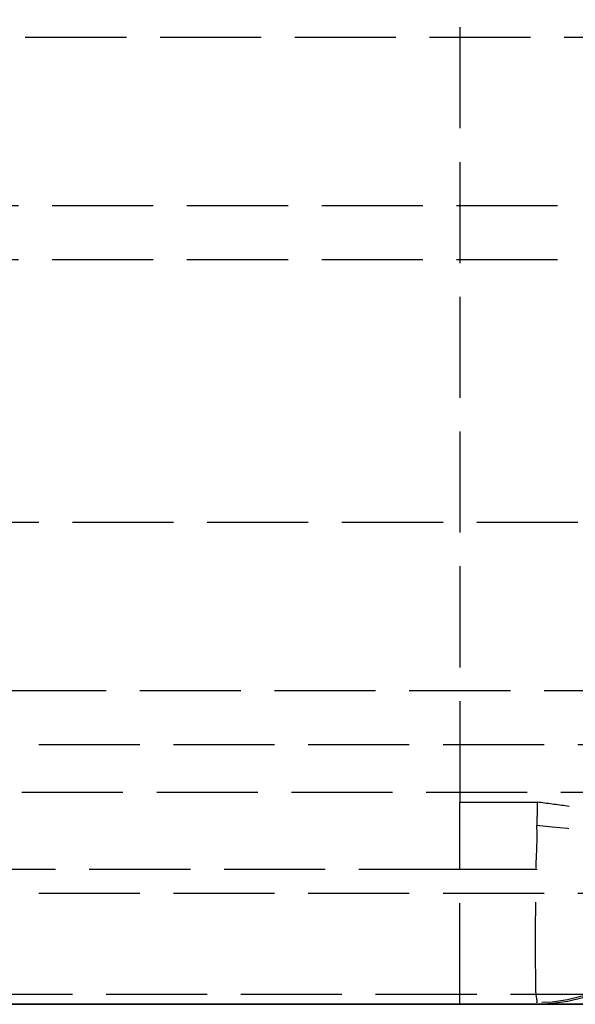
# Model space of a CAD drawing. Header units: millimetres. Extents: x -108 to 0, y 0 to 486.
# Tile 3 of 16: x -36 to -28, y 0 to 15. Entities that reach past the tile are written whole.
import ezdxf

# ---------------------------------------------------------------- set-up
doc = ezdxf.new("R2010")
doc.units = ezdxf.units.MM
doc.header["$LTSCALE"] = 10
doc.linetypes.add('ALLCAD_Strich', pattern=[0.2, 0.15, -0.05])
doc.layers.add('BESCH_KONT_sich_schn_ansi_2d', color=40, linetype='Continuous')
doc.layers.add('BESCH_KONT_sich_schn_grun_2d', color=10, linetype='Continuous')

msp = doc.modelspace()

# ---------------------------------------------------------------- linework, layer by layer
at = {"layer": 'BESCH_KONT_sich_schn_ansi_2d', "linetype": 'ALLCAD_Strich'}
for p, q in [((-5, 0, 52.328), (-107.4, 0, 52.328)), ((-5, 0, 47.328), (-107.4, 0, 47.328)), ((-107.398, 0, 52.481), (-5.002, 0, 52.481)), ((-8.2, 0, 56.328), (-104.2, 0, 56.328)), ((-11.7, 0, 103.426), (-100.7, 0, 103.426)), ((-11.7, 0, 92.23), (-100.7, 0, 92.23)), ((-11.7, 0, 103.828), (-100.7, 0, 103.828)), ((-11.7, 0, 91.828), (-100.7, 0, 91.828)), ((-12.3, 0, 49.828), (-100.1, 0, 49.828)), ((-14.7, 0, 46.528), (-97.7, 0, 46.528)), ((-90, 0, 26.528), (-10, 0, 26.528)), ((-87, 0, 6.528), (-13, 0, 6.528)), ((-29.75, 0, 406.654), (-85, 0, 406.654)), ((-85, 0, 388.654), (-11, 0, 388.654)), ((-68.25, 0, 29.528), (-10, 0, 29.528)), ((-68.25, 0, 28.028), (-10, 0, 28.028)), ((-6.5, 0, 430.528), (-36.7, 0, 430.528)), ((-6.5, 0, 432.028), (-36.7, 0, 432.028)), ((-33.05, 0, 430.528), (-33.05, 0, 432.028)), ((-31.05, 0, 432.028), (-31.05, 0, 430.528)), ((-29.75, 0, 406.654), (-28.601, 0, 406.654)), ((-29.75, 0, 406.654), (-29.75, 0, 409.654)), ((-29.75, 0, 409.654), (-28.601, 0, 409.654)), ((-29.75, 0, 407.654), (-28.601, 0, 407.654)), ((-29.05, 0, 432.028), (-29.05, 0, 430.528)), ((-28.601, 0, 406.654), (-26.144, 0, 406.98)), ((-27.75, 0, 409.654), (-28.601, 0, 409.654))]:
    msp.add_line(p, q, dxfattribs=at)
at = {"layer": 'BESCH_KONT_sich_schn_ansi_2d', "linetype": 'ALLCAD_Strich', "extrusion": (0, -1, 0)}
for centre, major_axis, ratio, start_param, end_param in [((-28.608, 0, 407.15), (-1.826, 0, 1.707), 0.987359, -2.259683, -0.825567), ((-28.608, 0, 406.712), (2.485, 0, 0.274), 0.11543, 0.123942, 1.558098), ((-28.608, 0, 407.15), (-1.826, 0, 1.707), 0.987359, -0.825567, -0.825541)]:
    msp.add_ellipse(centre, major_axis=major_axis, ratio=ratio, start_param=start_param, end_param=end_param, dxfattribs=at)
at = {"layer": 'BESCH_KONT_sich_schn_ansi_2d', "linetype": 'ALLCAD_Strich'}
for points, knots in [([(-28.608, 0, 407.002), (-28.596, 0, 407.192), (-28.624, 0, 407.568), (-28.622, 0, 408.098), (-28.627, 0, 408.574), (-28.627, 0, 408.983), (-28.622, 0, 409.304), (-28.625, 0, 409.53), (-28.595, 0, 409.611), (-28.608, 0, 409.633)], [0, 0, 0, 0, 0.1428571, 0.2857143, 0.4285714, 0.5714286, 0.7142857, 0.8571429, 1, 1, 1, 1]), ([(-28.603, 0, 409.654), (-28.603, 0, 409.654), (-28.602, 0, 409.654), (-28.602, 0, 409.654), (-28.602, 0, 409.654), (-28.602, 0, 409.654), (-28.602, 0, 409.654), (-28.601, 0, 409.654), (-28.601, 0, 409.654), (-28.583, 0, 409.654), (-28.564, 0, 409.654), (-28.513, 0, 409.654), (-28.48, 0, 409.654), (-28.322, 0, 409.654), (-28.148, 0, 409.654), (-27.74, 0, 409.654), (-27.523, 0, 409.654), (-27.064, 0, 409.654), (-26.832, 0, 409.654), (-26.35, 0, 409.654), (-26.099, 0, 409.654), (-25.619, 0, 409.654), (-25.389, 0, 409.653), (-25.161, 0, 409.654)], [0, 0, 0, 0, 0.000265, 0.000265, 0.002383, 0.002383, 0.006619, 0.006619, 0.014642, 0.014642, 0.357043, 0.357043, 0.813745, 0.813745, 2.240688, 2.240688, 3.353696, 3.353696, 4.252005, 4.252005, 5.062139, 5.062139, 5.746195, 5.746195, 5.746195, 5.746195])]:
    msp.add_open_spline(points, degree=3, knots=knots, dxfattribs=at)
for points in [[(-28.601, 0, 409.654), (-28.601, 0, 409.654), (-28.603, 0, 409.652), (-28.605, 0, 409.645), (-28.607, 0, 409.638), (-28.608, 0, 409.633)], [(-26.144, 0, 407.48), (-26.163, 0, 407.629), (-26.229, 0, 407.923), (-26.403, 0, 408.339), (-26.649, 0, 408.716), (-26.958, 0, 409.043), (-27.32, 0, 409.309), (-27.723, 0, 409.506), (-28.155, 0, 409.626), (-28.452, 0, 409.654), (-28.601, 0, 409.654)]]:
    msp.add_open_spline(points, degree=3, dxfattribs=at)
at = {"layer": 'BESCH_KONT_sich_schn_grun_2d', "linetype": 'ALLCAD_Strich'}
for p, q in [((-29.75, 32.5), (-29.75, 3.85)), ((-14.7, 14.35), (-39.7, 14.35)), ((-12.3, 11.85), (-39.7, 11.85)), ((-12.3, 11.05), (-100.1, 11.05)), ((-12, 7.15), (-54.3, 7.15)), ((-5, 4.65), (-106.76, 4.65)), ((-6.5, 3.85), (-36.7, 3.85)), ((-29.75, 3.85), (-29.75, 3)), ((-68.25, 3.15), (-25.161, 3.15)), ((-29.75, 0), (-29.75, 3)), ((-29.75, 3), (-28.601, 3)), ((-29.75, 2), (-85, 2)), ((-28.601, 2), (-29.75, 2)), ((-90, 1.65), (-10, 1.65)), ((-87, 0.15), (-10, 0.15)), ((-29.75, 0), (-28.601, 0)), ((-29.75, 0), (-85, 0))]:
    msp.add_line(p, q, dxfattribs=at)
at = {"layer": 'BESCH_KONT_sich_schn_grun_2d', "linetype": 'ALLCAD_Strich', "extrusion": (0, 0, -1)}
for centre, major_axis, ratio, start_param, end_param in [((-28.608, 2.942), (2.485, -0.274), 0.115483, 0.123937, 1.558079), ((-28.608, 2.503), (-1.826, -1.707), 0.987369, -2.259482, -0.825348), ((-28.601, 2.5), (0, -2.5), 0.991286, -1.43982, -0.000007), ((-28.608, 2.503), (-1.826, -1.707), 0.987369, -0.825348, -0.825326)]:
    msp.add_ellipse(centre, major_axis=major_axis, ratio=ratio, start_param=start_param, end_param=end_param, dxfattribs=at)
at = {"layer": 'BESCH_KONT_sich_schn_grun_2d', "linetype": 'ALLCAD_Strich'}
for points in [[(-28.601, 3), (-28.601, 2.961), (-28.603, 2.884), (-28.605, 2.767), (-28.607, 2.69), (-28.608, 2.652)], [(-26.144, 2.673), (-26.163, 2.676), (-26.229, 2.685), (-26.403, 2.708), (-26.649, 2.741), (-26.958, 2.782), (-27.32, 2.83), (-27.723, 2.883), (-28.155, 2.941), (-28.452, 2.98), (-28.601, 3)]]:
    msp.add_open_spline(points, degree=3, dxfattribs=at)
for points, knots in [([(-28.608, 0.02), (-28.596, 0.043), (-28.624, 0.123), (-28.622, 0.35), (-28.627, 0.672), (-28.627, 1.08), (-28.622, 1.556), (-28.625, 2.086), (-28.595, 2.462), (-28.608, 2.652)], [0, 0, 0, 0, 0.1428571, 0.2857143, 0.4285714, 0.5714286, 0.7142857, 0.8571429, 1, 1, 1, 1]), ([(-25.161, 0), (-25.161, 0), (-25.161, 0), (-25.161, 0), (-25.161, 0), (-25.162, 0), (-25.162, 0), (-25.173, 0), (-25.183, 0), (-25.219, 0), (-25.245, 0), (-25.342, 0), (-25.413, 0), (-25.828, 0), (-26.169, 0), (-26.651, 0), (-26.82, 0), (-27.171, 0), (-27.348, 0), (-27.697, 0), (-27.864, 0), (-28.204, 0), (-28.356, 0), (-28.497, 0), (-28.527, 0), (-28.563, 0), (-28.571, 0), (-28.584, 0), (-28.589, 0), (-28.596, 0), (-28.598, 0), (-28.6, 0), (-28.601, 0), (-28.602, 0), (-28.602, 0), (-28.602, 0), (-28.602, 0), (-28.602, 0), (-28.602, 0), (-28.602, 0)], [0.000194, 0.000194, 0.000194, 0.000194, 0.000286, 0.000286, 0.000859, 0.000859, 0.002004, 0.002004, 0.031771, 0.031771, 0.111157, 0.111157, 0.323007, 0.323007, 1.368127, 1.368127, 1.987358, 1.987358, 2.755232, 2.755232, 3.688174, 3.688174, 5.015482, 5.015482, 5.45538, 5.45538, 5.601957, 5.601957, 5.693566, 5.693566, 5.72792, 5.72792, 5.746241, 5.746241, 5.746814, 5.746814, 5.746957, 5.746957, 5.747043, 5.747043, 5.747043, 5.747043])]:
    msp.add_open_spline(points, degree=3, knots=knots, dxfattribs=at)

doc.saveas('drawing.dxf')
